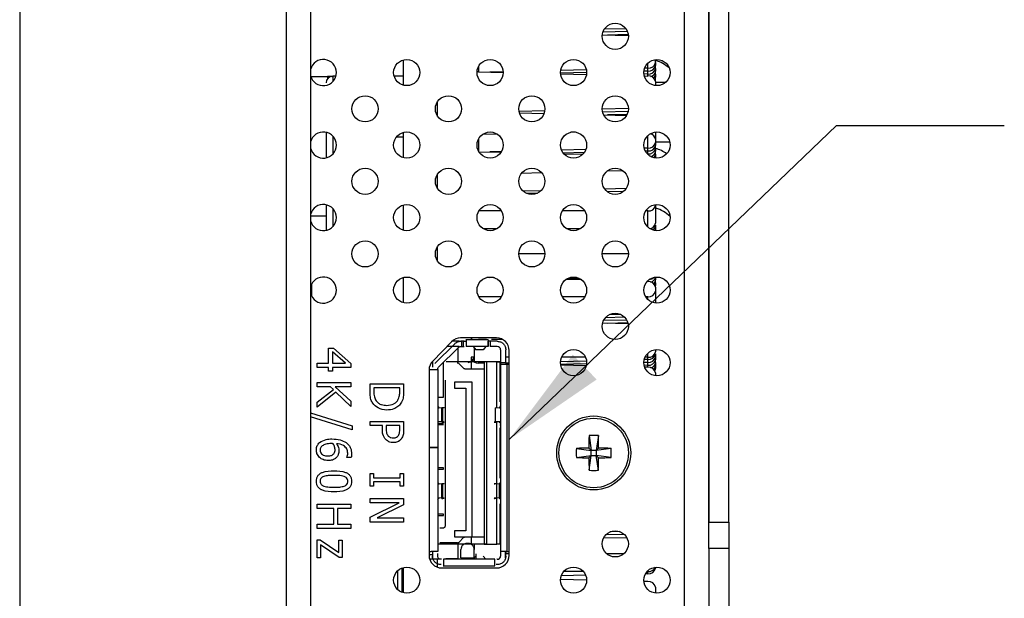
# Model space of a CAD drawing. Header units: millimetres. Extents: x 0 to 844, y -2 to 552.
# Tile 4 of 151: x 58 to 96, y 159 to 181. Entities that reach past the tile are written whole.
import ezdxf

# ---------------------------------------------------------------- set-up
doc = ezdxf.new("R2010")
doc.units = ezdxf.units.MM
doc.styles.get("Standard").update_dxf_attribs({"font": 'GOTHIC.TTF'})
doc.dimstyles.new('SLDDIMSTYLE3', dxfattribs={"dimtxt": 0.18, "dimasz": 3.9624, "dimexe": 0, "dimexo": 0.0625, "dimgap": 0, "dimtad": 0, "dimtih": 1, "dimtoh": 1, "dimdec": 0, "dimrnd": 1e-09, "dimzin": 0, "dimdsep": 46, "dimtxsty": 'STANDARD', "dimsah": 1, "dimcen": 0.09, "dimadec": 0, "dimazin": 0, "dimtfac": 3.9624, "dimtdec": 0, "dimtofl": 0, "dimtmove": 0, "dimatfit": 3, "dimfxl": 1, "dimfrac": 2, "dimtolj": 1, "dimtzin": 0, "dimarcsym": 0})

msp = doc.modelspace()

# ---------------------------------------------------------------- linework, layer by layer
at = {"color": 7, "linetype": 'Continuous', "lineweight": 25}
for p, q in [((58.498, 410.381), (58.498, 121.037)), ((68.578, 410.427), (68.578, 120.991)), ((69.508, 410.396), (69.508, 121.022)), ((84.572, 162.074), (84.572, 263.324)), ((84.584, 162.074), (84.584, 263.324)), ((85.331, 162.074), (85.331, 263.324)), ((81.44, 180.742), (80.616, 180.721)), ((80.542, 180.51), (81.529, 180.485)), ((81.498, 180.633), (80.564, 180.61)), ((81.525, 180.524), (80.744, 180.505)), ((73.006, 179.561), (73.006, 178.61)), ((75.865, 179.322), (75.865, 179.113)), ((82.271, 179.251), (82.145, 179.247)), ((82.271, 179.251), (82.271, 179.444)), ((82.561, 179.463), (82.561, 179.578)), ((82.561, 179.463), (82.561, 179.353)), ((82.561, 179.243), (82.561, 179.353)), ((82.561, 179.243), (82.561, 179.133)), ((69.516, 178.935), (70.144, 178.935)), ((70.266, 178.935), (70.144, 178.935)), ((70.464, 178.948), (70.344, 178.948)), ((73.006, 178.948), (72.668, 178.948)), ((75.865, 179.113), (76.796, 179.091)), ((76.795, 179.115), (76.292, 179.103)), ((79.952, 179.083), (78.962, 179.059)), ((78.964, 179.037), (79.947, 179.013)), ((79.94, 179.193), (78.968, 179.169)), ((82.271, 179.141), (82.12, 179.137)), ((82.271, 179.031), (82.121, 179.027)), ((82.134, 178.959), (82.271, 178.955)), ((82.271, 179.031), (82.271, 179.141)), ((82.561, 179.023), (82.561, 179.133)), ((82.561, 179.023), (82.561, 178.913)), ((82.561, 178.803), (82.561, 178.913)), ((82.558, 178.773), (82.561, 178.803)), ((82.558, 178.593), (82.561, 178.623)), ((82.561, 178.743), (82.561, 178.623)), ((82.561, 178.727), (82.955, 178.727)), ((82.561, 178.623), (82.561, 178.593)), ((74.306, 177.446), (74.306, 177.981)), ((78.369, 177.643), (77.392, 177.618)), ((77.406, 177.564), (78.343, 177.541)), ((81.53, 177.721), (80.54, 177.696)), ((81.519, 177.61), (80.556, 177.587)), ((80.595, 177.485), (81.462, 177.464)), ((81.481, 177.5), (80.744, 177.481)), ((70.094, 176.785), (70.094, 175.867)), ((73.006, 176.817), (73.006, 175.866)), ((76.568, 176.758), (76.012, 176.744)), ((79.531, 176.831), (79.358, 176.827)), ((82.271, 176.227), (82.271, 176.7)), ((82.561, 176.834), (82.561, 176.439)), ((75.865, 176.578), (75.865, 176.105)), ((82.561, 176.465), (83.092, 176.465)), ((82.561, 176.439), (82.561, 176.329)), ((82.561, 176.219), (82.561, 176.329)), ((75.874, 176.09), (76.714, 176.069)), ((76.727, 176.09), (76.292, 176.08)), ((79.921, 176.169), (79.001, 176.146)), ((79.862, 176.058), (79.065, 176.038)), ((79.088, 176.011), (79.808, 175.993)), ((82.271, 176.227), (82.132, 176.224)), ((82.271, 176.117), (82.173, 176.115)), ((82.271, 176.007), (82.248, 176.007)), ((82.271, 176.007), (82.271, 176.117)), ((82.555, 175.85), (82.561, 175.889)), ((82.561, 176.219), (82.561, 176.109)), ((82.561, 175.999), (82.561, 176.109)), ((82.561, 175.999), (82.561, 175.889)), ((74.306, 175.179), (74.274, 175.179)), ((74.306, 174.702), (74.306, 175.238)), ((78.258, 175.288), (77.484, 175.269)), ((81.334, 175.364), (80.716, 175.349)), ((78.225, 174.616), (77.55, 174.599)), ((77.642, 174.535), (78.093, 174.523)), ((81.447, 174.695), (80.637, 174.675)), ((81.344, 174.583), (80.745, 174.568)), ((70.094, 174.072), (70.094, 173.123)), ((73.006, 174.073), (73.006, 173.123)), ((82.561, 174.09), (82.561, 174.061)), ((82.561, 174.061), (82.561, 173.389)), ((76.728, 173.849), (75.873, 173.849)), ((79.884, 173.849), (79.029, 173.849)), ((82.261, 173.849), (82.186, 173.849)), ((82.561, 173.306), (82.561, 173.196)), ((76.561, 173.177), (76.04, 173.177)), ((79.717, 173.177), (79.196, 173.177)), ((82.561, 173.196), (82.561, 173.105)), ((74.306, 171.958), (74.306, 172.494)), ((78.374, 172.227), (77.383, 172.227)), ((81.53, 172.227), (80.539, 172.227)), ((69.555, 170.614), (69.555, 171.095)), ((73.006, 171.33), (73.006, 170.379)), ((76.468, 171.32), (76.156, 171.328)), ((76.444, 171.328), (76.292, 171.325)), ((79.769, 171.239), (79.164, 171.254)), ((79.676, 171.298), (79.215, 171.287)), ((82.271, 171.177), (82.238, 171.178)), ((82.271, 171.177), (82.271, 171.213)), ((82.558, 170.995), (82.561, 171.025)), ((82.561, 171.347), (82.561, 171.244)), ((82.561, 171.135), (82.561, 171.244)), ((82.561, 171.135), (82.561, 171.025)), ((82.561, 170.965), (82.561, 170.817)), ((82.561, 170.817), (82.561, 170.362)), ((76.729, 170.605), (75.872, 170.605)), ((79.885, 170.605), (79.028, 170.605)), ((82.261, 170.605), (82.185, 170.605)), ((81.239, 169.934), (80.83, 169.934)), ((81.521, 169.574), (80.553, 169.598)), ((81.469, 169.721), (80.589, 169.699)), ((81.389, 169.829), (80.664, 169.811)), ((81.513, 169.612), (80.744, 169.593)), ((74.843, 168.901), (74.125, 168.171)), ((74.958, 168.824), (74.211, 168.077)), ((75.128, 168.919), (74.861, 168.919)), ((76.544, 169.043), (75.182, 169.043)), ((75.321, 168.919), (75.187, 168.919)), ((75.216, 168.919), (75.216, 168.719)), ((75.291, 168.717), (75.291, 168.92)), ((75.321, 168.919), (75.396, 168.919)), ((75.396, 168.994), (75.396, 168.969)), ((75.396, 168.969), (75.396, 168.719)), ((76.221, 168.969), (75.396, 168.969)), ((75.576, 169.043), (75.576, 168.984)), ((75.637, 168.984), (75.576, 168.984)), ((76.162, 168.984), (75.854, 168.984)), ((76.221, 168.969), (76.221, 168.719)), ((76.296, 168.919), (76.221, 168.919)), ((76.221, 168.719), (76.221, 168.919)), ((76.571, 168.919), (76.296, 168.919)), ((76.296, 168.919), (76.296, 168.719)), ((76.775, 168.984), (76.354, 168.984)), ((70.189, 168.652), (70.376, 168.652)), ((70.189, 168.089), (70.189, 168.652)), ((70.334, 168.519), (70.334, 168.089)), ((70.823, 168.089), (70.334, 168.519)), ((70.376, 168.652), (71.025, 168.083)), ((75.099, 168.682), (74.352, 167.935)), ((75.128, 168.719), (74.663, 168.719)), ((75.096, 168.144), (75.096, 168.679)), ((75.187, 168.719), (75.321, 168.719)), ((76.221, 168.719), (75.396, 168.719)), ((75.656, 168.719), (75.754, 168.596)), ((75.696, 168.669), (75.696, 168.144)), ((76.037, 168.596), (75.754, 168.596)), ((76.136, 168.719), (76.037, 168.596)), ((76.571, 168.719), (76.296, 168.719)), ((76.696, 168.594), (76.696, 168.119)), ((76.896, 168.119), (76.896, 168.594)), ((77.019, 160.818), (77.019, 168.568)), ((82.561, 168.603), (82.561, 168.524)), ((82.561, 168.441), (82.561, 168.331)), ((69.755, 168.089), (70.189, 168.089)), ((69.755, 167.929), (69.755, 168.089)), ((70.334, 168.089), (70.823, 168.089)), ((71.025, 168.083), (71.025, 167.929)), ((74.116, 168.144), (74.1, 168.144)), ((74.116, 168.161), (74.116, 167.935)), ((74.531, 166.806), (74.531, 168.114)), ((76.071, 168.144), (74.631, 168.144)), ((75.291, 167.898), (75.125, 168.065)), ((75.696, 168.312), (75.576, 168.312)), ((75.576, 168.312), (75.576, 167.869)), ((76.071, 168.087), (75.865, 168.092)), ((76.171, 168.144), (76.071, 168.144)), ((76.171, 168.144), (76.071, 168.144)), ((76.071, 168.144), (76.071, 161.244)), ((76.558, 168.144), (76.171, 168.144)), ((76.171, 161.244), (76.171, 168.144)), ((76.558, 166.399), (76.558, 168.144)), ((76.671, 168.144), (76.558, 168.144)), ((76.558, 168.144), (76.671, 168.144)), ((76.696, 168.144), (76.671, 168.144)), ((76.671, 168.144), (76.671, 166.623)), ((76.696, 168.091), (76.671, 168.091)), ((76.696, 168.071), (76.671, 168.072)), ((76.696, 168.119), (76.696, 168.044)), ((76.696, 168.119), (76.896, 168.119)), ((76.696, 168.044), (76.696, 160.969)), ((76.946, 168.044), (76.696, 168.044)), ((77.019, 168.312), (76.896, 168.312)), ((76.896, 168.119), (76.896, 168.044)), ((77.019, 168.099), (76.896, 168.096)), ((77.019, 168.063), (76.896, 168.066)), ((76.946, 160.969), (76.946, 168.044)), ((77.019, 168.044), (76.946, 168.044)), ((79.948, 168.172), (78.963, 168.147)), ((79.949, 168.062), (78.967, 168.037)), ((79.909, 168.312), (79.004, 168.312)), ((82.271, 168.119), (82.118, 168.115)), ((82.271, 168.229), (82.131, 168.226)), ((82.261, 168.312), (82.16, 168.312)), ((82.271, 168.119), (82.271, 168.229)), ((82.561, 168.331), (82.561, 168.221)), ((82.561, 168.111), (82.561, 168.221)), ((82.561, 168.111), (82.561, 168.001)), ((70.189, 167.929), (69.755, 167.929)), ((70.189, 167.784), (70.189, 167.929)), ((70.334, 167.784), (70.189, 167.784)), ((70.334, 167.929), (70.334, 167.784)), ((71.025, 167.929), (70.334, 167.929)), ((73.989, 167.838), (73.989, 160.818)), ((74.066, 167.844), (74.031, 167.844)), ((74.316, 167.844), (74.066, 167.844)), ((74.116, 167.844), (74.116, 167.847)), ((74.316, 167.847), (74.316, 167.844)), ((74.316, 167.844), (74.316, 164.894)), ((74.338, 167.919), (74.352, 167.935)), ((76.071, 167.869), (75.362, 167.869)), ((79.937, 167.991), (78.971, 168.015)), ((82.271, 168.009), (82.129, 168.006)), ((82.271, 167.934), (82.149, 167.937)), ((82.271, 167.934), (82.271, 168.009)), ((82.561, 168.001), (82.561, 167.891)), ((82.561, 167.722), (82.561, 167.618)), ((69.755, 167.193), (69.755, 167.354)), ((69.755, 167.354), (71.025, 167.354)), ((71.025, 167.354), (71.025, 167.193)), ((71.755, 167.023), (71.755, 167.314)), ((71.755, 167.314), (73.025, 167.314)), ((73.025, 167.314), (73.025, 167.026)), ((74.596, 167.444), (74.596, 161.944)), ((74.956, 167.369), (74.956, 167.144)), ((75.626, 167.369), (74.956, 167.369)), ((75.626, 161.519), (75.626, 167.369)), ((70.263, 167.193), (69.755, 167.193)), ((69.755, 166.609), (70.367, 167.098)), ((70.458, 166.988), (69.755, 166.422)), ((70.367, 167.098), (70.263, 167.193)), ((71.025, 167.193), (70.436, 167.193)), ((70.436, 167.193), (71.025, 166.657)), ((71.025, 166.454), (70.458, 166.988)), ((72.881, 167.153), (71.9, 167.153)), ((71.9, 167.153), (71.9, 167.024)), ((72.881, 167.024), (72.881, 167.153)), ((74.956, 167.144), (75.386, 167.144)), ((75.386, 167.144), (75.386, 161.744)), ((69.755, 166.422), (69.755, 166.609)), ((71.025, 166.657), (71.025, 166.454)), ((74.316, 166.806), (74.531, 166.806)), ((69.508, 166.209), (71.074, 165.716)), ((74.316, 166.471), (74.342, 166.419)), ((74.347, 166.409), (74.316, 166.409)), ((74.316, 166.404), (74.355, 166.406)), ((74.51, 166.402), (74.316, 166.393)), ((74.473, 165.854), (74.473, 166.414)), ((74.51, 165.866), (74.51, 166.402)), ((76.501, 165.866), (76.501, 166.402)), ((76.696, 166.393), (76.501, 166.402)), ((76.657, 166.406), (76.696, 166.404)), ((76.657, 166.395), (76.657, 166.406)), ((76.669, 166.419), (76.696, 166.471)), ((71.074, 165.574), (69.508, 166.066)), ((71.755, 165.726), (71.755, 165.887)), ((71.755, 165.887), (73.025, 165.887)), ((73.025, 165.887), (73.025, 165.567)), ((74.51, 165.866), (74.316, 165.874)), ((74.316, 165.806), (74.531, 165.806)), ((76.696, 165.874), (76.501, 165.866)), ((76.558, 163.534), (76.558, 165.86)), ((76.657, 165.862), (76.696, 165.863)), ((76.696, 165.858), (76.664, 165.859)), ((76.669, 165.849), (76.696, 165.797)), ((71.074, 165.716), (71.074, 165.574)), ((72.222, 165.726), (71.755, 165.726)), ((72.222, 165.581), (72.222, 165.726)), ((72.881, 165.726), (72.366, 165.726)), ((72.366, 165.726), (72.366, 165.609)), ((72.881, 165.584), (72.881, 165.726)), ((74.531, 165.756), (74.316, 165.756)), ((76.696, 165.74), (76.671, 165.74)), ((76.671, 165.645), (76.671, 163.743)), ((76.696, 165.069), (76.671, 165.069)), ((80.044, 165.351), (80.127, 164.786)), ((80.394, 165.351), (80.312, 164.786)), ((73.989, 164.894), (74.066, 164.894)), ((74.066, 164.894), (73.989, 164.894)), ((74.066, 164.894), (74.316, 164.894)), ((74.316, 164.894), (74.066, 164.894)), ((74.116, 164.894), (74.116, 164.894)), ((74.316, 164.894), (74.316, 160.969)), ((74.316, 164.894), (74.316, 164.894)), ((76.696, 164.848), (76.671, 164.847)), ((76.696, 164.828), (76.671, 164.829)), ((79.562, 164.868), (80.127, 164.786)), ((80.036, 164.877), (80.127, 164.786)), ((80.127, 164.601), (80.127, 164.786)), ((80.312, 164.786), (80.127, 164.786)), ((80.312, 164.786), (80.403, 164.877)), ((80.876, 164.868), (80.312, 164.786)), ((80.312, 164.786), (80.312, 164.601)), ((70.881, 164.517), (70.881, 164.524)), ((71.04, 164.517), (70.881, 164.517)), ((79.562, 164.518), (80.127, 164.601)), ((80.127, 164.601), (80.036, 164.51)), ((80.044, 164.036), (80.127, 164.601)), ((80.127, 164.601), (80.312, 164.601)), ((80.403, 164.51), (80.312, 164.601)), ((80.876, 164.518), (80.312, 164.601)), ((80.394, 164.036), (80.312, 164.601)), ((74.531, 164.131), (74.316, 164.131)), ((74.316, 164.081), (74.531, 164.081)), ((74.531, 164.081), (74.531, 164.131)), ((76.696, 164.119), (76.671, 164.119)), ((71.755, 163.435), (71.755, 163.918)), ((71.755, 163.918), (71.884, 163.918)), ((71.884, 163.918), (71.884, 163.757)), ((71.884, 163.757), (72.897, 163.757)), ((71.884, 163.596), (71.884, 163.435)), ((72.897, 163.596), (71.884, 163.596)), ((72.897, 163.918), (73.025, 163.918)), ((72.897, 163.757), (72.897, 163.918)), ((72.897, 163.435), (72.897, 163.596)), ((73.025, 163.918), (73.025, 163.435)), ((74.316, 163.591), (74.342, 163.539)), ((76.669, 163.539), (76.696, 163.591)), ((71.884, 163.435), (71.755, 163.435)), ((73.025, 163.435), (72.897, 163.435)), ((74.347, 163.529), (74.316, 163.53)), ((74.316, 163.524), (74.355, 163.526)), ((74.51, 163.522), (74.316, 163.513)), ((74.473, 162.974), (74.473, 163.534)), ((74.51, 162.986), (74.51, 163.522)), ((76.696, 163.513), (76.501, 163.522)), ((76.558, 162.988), (76.558, 163.519)), ((76.657, 163.526), (76.696, 163.524)), ((76.657, 162.993), (76.657, 163.515)), ((76.696, 163.53), (76.664, 163.529)), ((71.755, 162.812), (71.755, 162.973)), ((71.755, 162.973), (73.025, 162.973)), ((73.025, 162.973), (73.025, 162.733)), ((74.51, 162.986), (74.316, 162.994)), ((74.316, 162.983), (74.355, 162.982)), ((74.347, 162.979), (74.316, 162.978)), ((74.316, 162.917), (74.342, 162.969)), ((76.696, 162.994), (76.501, 162.986)), ((76.558, 161.244), (76.558, 162.98)), ((76.657, 162.982), (76.696, 162.983)), ((76.696, 162.978), (76.664, 162.979)), ((76.669, 162.969), (76.696, 162.917)), ((69.755, 162.595), (69.755, 162.756)), ((69.755, 162.756), (71.025, 162.756)), ((70.382, 162.595), (69.755, 162.595)), ((70.382, 162.001), (70.382, 162.595)), ((71.025, 162.595), (70.527, 162.595)), ((70.527, 162.595), (70.527, 162.001)), ((71.025, 162.756), (71.025, 162.595)), ((71.755, 162.265), (72.851, 162.812)), ((72.851, 162.812), (71.755, 162.812)), ((73.025, 162.733), (72.02, 162.234)), ((76.671, 162.765), (76.671, 161.244)), ((71.755, 162.073), (71.755, 162.265)), ((72.02, 162.234), (73.025, 162.234)), ((73.025, 162.234), (73.025, 162.073)), ((74.531, 162.381), (74.316, 162.381)), ((74.316, 162.331), (74.531, 162.331)), ((74.531, 162.331), (74.531, 162.381)), ((69.755, 161.84), (69.755, 162.001)), ((69.755, 162.001), (70.382, 162.001)), ((71.025, 161.84), (69.755, 161.84)), ((70.527, 162.001), (71.025, 162.001)), ((71.025, 162.001), (71.025, 161.84)), ((73.025, 162.073), (71.755, 162.073)), ((74.496, 161.844), (74.396, 161.844)), ((75.386, 161.744), (74.956, 161.744)), ((74.956, 161.744), (74.956, 161.519)), ((81.206, 161.716), (80.84, 161.707)), ((84.572, 162.074), (85.331, 162.074)), ((84.572, 161.074), (84.572, 162.074)), ((85.331, 162.074), (85.331, 161.074)), ((69.755, 161.41), (69.869, 161.41)), ((69.755, 160.719), (69.755, 161.41)), ((69.869, 161.41), (70.575, 160.924)), ((70.575, 160.924), (70.575, 161.394)), ((70.575, 161.394), (70.704, 161.394)), ((70.704, 161.394), (70.704, 160.735)), ((74.956, 161.519), (75.626, 161.519)), ((75.125, 161.323), (75.291, 161.49)), ((75.576, 161.519), (75.576, 161.244)), ((75.626, 161.519), (76.071, 161.519)), ((81.481, 161.467), (80.6, 161.488)), ((81.376, 161.61), (80.676, 161.593)), ((70.593, 160.735), (69.884, 161.222)), ((69.884, 161.222), (69.884, 160.719)), ((74.031, 160.969), (74.066, 160.969)), ((74.316, 160.969), (74.066, 160.969)), ((74.116, 160.969), (74.116, 160.894)), ((74.531, 161.244), (74.316, 161.244)), ((75.054, 161.294), (74.396, 161.294)), ((74.631, 161.244), (74.531, 161.244)), ((76.071, 161.244), (74.631, 161.244)), ((75.096, 160.704), (75.096, 161.244)), ((75.196, 160.719), (75.196, 161.044)), ((75.471, 161.269), (75.421, 161.269)), ((75.696, 161.244), (75.696, 161.044)), ((75.696, 160.719), (75.696, 161.044)), ((76.171, 161.244), (76.071, 161.244)), ((76.071, 161.244), (76.171, 161.244)), ((76.171, 161.244), (76.558, 161.244)), ((76.671, 161.244), (76.558, 161.244)), ((76.671, 161.244), (76.558, 161.244)), ((76.696, 161.244), (76.671, 161.244)), ((76.946, 160.969), (76.696, 160.969)), ((76.696, 160.969), (76.696, 160.894)), ((76.871, 160.969), (76.871, 160.719)), ((76.896, 160.969), (76.896, 160.894)), ((76.946, 160.969), (77.019, 160.969)), ((85.331, 161.074), (84.572, 161.074)), ((84.572, 161.074), (84.572, 148.574)), ((85.331, 161.074), (85.331, 148.574)), ((69.884, 160.719), (69.755, 160.719)), ((70.704, 160.735), (70.593, 160.735)), ((73.989, 160.854), (74.116, 160.854)), ((74.368, 160.669), (74.013, 160.669)), ((74.116, 160.894), (74.116, 160.794)), ((74.116, 160.794), (74.116, 160.704)), ((74.116, 160.704), (74.135, 160.704)), ((74.306, 160.371), (74.306, 160.704)), ((74.316, 160.794), (74.316, 160.894)), ((74.456, 160.669), (74.441, 160.669)), ((74.531, 160.669), (74.531, 160.419)), ((76.481, 160.669), (74.531, 160.669)), ((74.621, 160.704), (75.096, 160.704)), ((75.196, 160.719), (75.696, 160.719)), ((75.656, 160.669), (75.754, 160.792)), ((75.771, 160.669), (75.771, 160.867)), ((76.037, 160.792), (76.136, 160.669)), ((76.481, 160.419), (76.481, 160.669)), ((76.571, 160.669), (76.556, 160.669)), ((76.696, 160.894), (76.696, 160.794)), ((77.019, 160.876), (76.871, 160.876)), ((76.896, 160.794), (76.896, 160.894)), ((81.357, 160.876), (80.712, 160.876)), ((72.798, 160.234), (72.798, 159.526)), ((72.961, 160.34), (72.961, 159.42)), ((73.006, 160.355), (73.006, 159.404)), ((74.464, 160.343), (76.544, 160.343)), ((74.531, 160.419), (74.531, 160.394)), ((74.531, 160.419), (76.481, 160.419)), ((76.621, 160.469), (76.526, 160.469)), ((82.561, 160.372), (82.561, 160.333)), ((79.952, 159.883), (78.962, 159.907)), ((79.917, 160.063), (78.988, 160.04)), ((79.831, 160.204), (79.082, 160.204)), ((82.271, 160.121), (82.179, 160.119)), ((82.261, 160.204), (82.238, 160.204)), ((82.271, 159.826), (82.12, 159.829)), ((82.561, 159.614), (82.561, 159.466)), ((82.561, 159.466), (82.561, 159.387))]:
    msp.add_line(p, q, dxfattribs=at)
at = {"color": 8, "linetype": 'Continuous', "lineweight": 25}
for p, q in [((83.66, 135.434), (83.66, 263.324)), ((82.271, 179.141), (82.271, 179.251)), ((70.144, 178.935), (70.144, 178.848)), ((70.344, 178.948), (70.344, 178.741)), ((82.271, 178.955), (82.271, 179.031)), ((70.344, 176.642), (70.344, 175.998)), ((70.382, 176.642), (70.344, 176.642)), ((73.006, 176.642), (72.75, 176.642)), ((82.271, 176.117), (82.271, 176.227)), ((82.271, 175.983), (82.271, 176.007)), ((70.094, 173.654), (69.508, 173.654)), ((70.344, 173.942), (70.344, 173.254)), ((82.261, 173.25), (82.261, 173.849)), ((82.261, 170.506), (82.261, 170.605)), ((82.261, 168.312), (82.261, 168.459)), ((75.865, 168.144), (75.865, 168.092)), ((82.271, 168.229), (82.271, 168.312)), ((82.271, 168.009), (82.271, 168.119)), ((82.261, 160.204), (82.261, 160.228)), ((82.271, 160.121), (82.271, 160.204))]:
    msp.add_line(p, q, dxfattribs=at)
at = {"color": 7, "linetype": 'Continuous', "lineweight": 25, "flags": 128}
for points in [[(75.865, 179.113), (75.808, 179.119), (75.806, 179.119)], [(82.561, 159.466), (82.555, 159.425), (82.541, 159.39)]]:
    msp.add_lwpolyline(points, dxfattribs=at)
at = {"color": 8, "linetype": 'Continuous', "lineweight": 25, "flags": 128}
msp.add_lwpolyline([(70.1, 176.824), (70.099, 176.822), (70.094, 176.785)], dxfattribs=at)
at = {"color": 7, "linetype": 'Continuous', "lineweight": 25}
for centre, radius in [((81.035, 180.457), 0.495), ((73.144, 179.085), 0.495), ((76.3, 179.085), 0.495), ((79.457, 179.085), 0.495), ((82.613, 179.085), 0.495), ((71.566, 177.713), 0.495), ((74.722, 177.713), 0.495), ((77.878, 177.713), 0.495), ((81.035, 177.713), 0.495), ((73.144, 176.342), 0.495), ((76.3, 176.342), 0.495), ((79.457, 176.342), 0.495), ((82.613, 176.342), 0.495), ((71.566, 174.97), 0.495), ((74.722, 174.97), 0.495), ((77.878, 174.97), 0.495), ((81.035, 174.97), 0.495), ((73.144, 173.598), 0.495), ((76.3, 173.598), 0.495), ((79.457, 173.598), 0.495), ((82.613, 173.598), 0.495), ((71.566, 172.226), 0.495), ((74.722, 172.226), 0.495), ((77.878, 172.226), 0.495), ((81.035, 172.226), 0.495), ((73.144, 170.854), 0.495), ((76.3, 170.854), 0.495), ((79.457, 170.854), 0.495), ((82.613, 170.854), 0.495), ((81.035, 169.483), 0.495), ((79.457, 168.111), 0.495), ((82.613, 168.111), 0.495), ((80.219, 164.693), 1.4), ((80.219, 164.693), 1.315), ((81.035, 161.252), 0.495), ((73.144, 159.88), 0.495), ((79.457, 159.88), 0.495), ((82.613, 159.88), 0.495)]:
    msp.add_circle(centre, radius, dxfattribs=at)
for centre, radius, start, end in [((69.988, 179.085), 0.495, 359.9994, 165.9036), ((82.301, 179.513), 0.264, 263.4528, 348.9718), ((82.301, 179.403), 0.264, 263.4542, 348.9703), ((82.301, 179.293), 0.264, 263.4528, 348.9718), ((82.217, 178.323), 1.265, 46.9144, 74.2291), ((69.988, 179.085), 0.495, 194.0983, 359.9986), ((70.344, 178.698), 0.25, 90.0001, 179.9999), ((82.301, 178.693), 0.264, 11.0282, 96.5472), ((82.337, 179.159), 0.225, 280.9234, 353.2603), ((82.377, 179.031), 0.183, 306.4338, 357.5652), ((82.397, 178.915), 0.164, 327.913, 359.2196), ((69.988, 176.342), 0.495, 0.0014, 165.9017), ((82.319, 176.519), 0.245, 9.509, 82.5165), ((69.988, 176.342), 0.495, 194.0964, 0.0006), ((82.301, 176.49), 0.264, 263.4528, 348.9718), ((82.301, 176.38), 0.264, 263.4596, 348.9687), ((82.301, 176.27), 0.264, 263.4528, 348.9718), ((82.284, 175.598), 0.331, 53.5436, 78.689), ((82.337, 176.136), 0.225, 280.923, 353.2651), ((82.378, 176.007), 0.183, 307.4407, 357.6195), ((82.196, 174.951), 1.317, 53.4641, 73.9574), ((69.988, 173.598), 0.495, 359.9994, 165.9036), ((82.298, 174.114), 0.268, 261.9522, 348.5772), ((82.224, 172.752), 1.248, 44.9977, 73.9407), ((69.988, 173.598), 0.495, 194.0983, 359.9986), ((82.327, 173.42), 0.236, 273.3338, 352.3848), ((82.36, 173.32), 0.201, 292.7736, 355.8865), ((82.396, 173.198), 0.164, 327.0685, 359.1929), ((69.988, 170.854), 0.495, 0.0014, 165.9017), ((82.301, 170.914), 0.264, 11.0282, 96.5472), ((82.282, 171.585), 0.331, 277.4376, 311.2838), ((82.336, 171.383), 0.228, 281.133, 350.8345), ((82.377, 171.252), 0.183, 306.4413, 357.5578), ((82.397, 171.137), 0.164, 327.913, 359.2251), ((69.988, 170.854), 0.495, 194.0964, 0.0006), ((82.298, 170.871), 0.268, 261.9469, 348.5787), ((75.182, 168.568), 0.475, 90.0004, 135.4997), ((76.544, 168.568), 0.475, 0.0012, 89.9984), ((76.571, 168.594), 0.125, 359.9952, 90.0014), ((82.298, 168.577), 0.268, 261.9522, 348.5772), ((82.301, 168.492), 0.264, 263.4542, 348.9703), ((74.464, 167.838), 0.475, 135.502, 179.9992), ((75.471, 168.344), 0.225, 270.0027, 359.9992), ((75.835, 168.354), 0.264, 191.0278, 276.5477), ((82.301, 168.382), 0.264, 263.4528, 348.9718), ((82.301, 168.272), 0.264, 263.4542, 348.9703), ((82.337, 168.138), 0.225, 280.9234, 353.2603), ((82.301, 167.671), 0.264, 11.0253, 96.5463), ((82.377, 168.009), 0.183, 306.4445, 357.5546), ((82.397, 167.894), 0.164, 327.9177, 359.2203), ((102.874, 164.704), 22.84, 178.3789, 179.5673), ((80.219, 161.335), 4.019, 87.5032, 92.4968), ((57.564, 164.704), 22.84, 0.4327, 1.6211), ((83.568, 164.693), 4.01, 177.4972, 182.5028), ((80.208, 142.028), 22.849, 90.4334, 91.6213), ((80.23, 142.028), 22.849, 88.3787, 89.5666), ((76.867, 164.693), 4.013, 357.4994, 2.5006), ((80.211, 187.483), 22.974, 268.3819, 269.5634), ((102.871, 164.682), 22.836, 180.4326, 181.6212), ((57.567, 164.682), 22.836, 358.3788, 359.5674), ((80.228, 187.483), 22.974, 270.4366, 271.6181), ((80.219, 168.032), 4, 267.4913, 272.5087), ((74.464, 160.818), 0.475, 180.0012, 269.9984), ((76.544, 160.818), 0.475, 270.0016, 359.9988), ((76.571, 160.794), 0.125, 269.9986, 0.0048), ((82.293, 160.488), 0.286, 263.5928, 335.9258), ((82.301, 160.383), 0.264, 263.4528, 348.9718), ((82.301, 159.563), 0.264, 11.0282, 96.5472)]:
    msp.add_arc(centre, radius, start, end, dxfattribs=at)
for points, knots in [([(70.338, 178.929), (70.333, 178.929), (70.316, 178.931), (70.283, 178.933), (70.239, 178.935), (70.192, 178.935), (70.16, 178.935), (70.144, 178.935)], [0, 0, 0, 0, 0.063717, 0.274346, 0.508744, 0.754342, 1, 1, 1, 1]), ([(74.958, 168.824), (74.974, 168.838), (75.005, 168.866), (75.062, 168.896), (75.124, 168.915), (75.166, 168.918), (75.187, 168.919)], [0, 0, 0, 0, 0.250016, 0.500001, 0.749997, 1, 1, 1, 1]), ([(76.571, 168.919), (76.613, 168.914), (76.698, 168.904), (76.806, 168.829), (76.881, 168.722), (76.891, 168.636), (76.896, 168.594)], [0, 0, 0, 0, 0.250004, 0.500004, 0.749985, 1, 1, 1, 1]), ([(75.099, 168.682), (75.112, 168.693), (75.138, 168.714), (75.171, 168.717), (75.187, 168.719)], [0, 0, 0, 0, 0.499449, 1, 1, 1, 1]), ([(75.125, 168.065), (75.115, 168.073), (75.094, 168.09), (75.068, 168.093), (75.054, 168.094)], [0, 0, 0, 0, 0.499966, 1, 1, 1, 1]), ([(74.316, 167.847), (74.316, 167.851), (74.316, 167.861), (74.319, 167.877), (74.326, 167.898), (74.334, 167.912), (74.338, 167.919)], [0, 0, 0, 0, 0.1466901, 0.386562, 0.6675836, 1, 1, 1, 1]), ([(75.362, 167.869), (75.356, 167.869), (75.342, 167.87), (75.324, 167.876), (75.306, 167.885), (75.296, 167.894), (75.291, 167.898)], [0, 0, 0, 0, 0.249986, 0.499989, 0.749961, 1, 1, 1, 1]), ([(71.857, 166.575), (71.831, 166.622), (71.789, 166.698), (71.766, 166.818), (71.757, 166.92), (71.756, 166.988), (71.755, 167.023)], [0, 0, 0, 0, 0.33954, 0.559566, 0.779765, 1, 1, 1, 1]), ([(71.9, 167.024), (71.901, 166.954), (71.902, 166.829), (71.959, 166.719), (71.985, 166.671)], [0, 0, 0, 0, 0.560914, 1, 1, 1, 1]), ([(72.804, 166.687), (72.831, 166.747), (72.879, 166.855), (72.88, 166.972), (72.881, 167.024)], [0, 0, 0, 0, 0.558737, 1, 1, 1, 1]), ([(73.025, 167.026), (73.025, 166.973), (73.023, 166.885), (73.005, 166.764), (72.976, 166.664), (72.942, 166.604), (72.925, 166.574)], [0, 0, 0, 0, 0.340148, 0.560191, 0.780162, 1, 1, 1, 1]), ([(72.389, 166.317), (72.271, 166.33), (72.061, 166.352), (71.919, 166.507), (71.857, 166.575)], [0, 0, 0, 0, 0.559917, 1, 1, 1, 1]), ([(71.985, 166.671), (72.012, 166.638), (72.068, 166.571), (72.212, 166.504), (72.324, 166.498), (72.392, 166.494)], [0, 0, 0, 0, 0.279923, 0.5599, 1, 1, 1, 1]), ([(72.925, 166.574), (72.888, 166.528), (72.816, 166.438), (72.63, 166.335), (72.48, 166.324), (72.389, 166.317)], [0, 0, 0, 0, 0.280101, 0.560341, 1, 1, 1, 1]), ([(72.392, 166.494), (72.482, 166.501), (72.607, 166.512), (72.742, 166.602), (72.783, 166.659), (72.804, 166.687)], [0, 0, 0, 0, 0.558562, 0.779298, 1, 1, 1, 1]), ([(74.355, 166.406), (74.357, 166.406), (74.36, 166.406), (74.363, 166.407), (74.366, 166.407), (74.363, 166.409), (74.357, 166.408), (74.351, 166.408), (74.347, 166.409)], [0, 0, 0, 0, 0.1944454, 0.3189288, 0.3739838, 0.3946177, 0.5908837, 1, 1, 1, 1]), ([(74.473, 166.414), (74.493, 166.412), (74.523, 166.408), (74.555, 166.416), (74.568, 166.405), (74.549, 166.405), (74.537, 166.403), (74.52, 166.402), (74.51, 166.402)], [0, 0, 0, 0, 0.405452, 0.609289, 0.626478, 0.68827, 0.81263, 1, 1, 1, 1]), ([(74.473, 165.854), (74.494, 165.854), (74.524, 165.855), (74.546, 165.858), (74.569, 165.858), (74.558, 165.864), (74.54, 165.863), (74.523, 165.865), (74.51, 165.866)], [0, 0, 0, 0, 0.393321, 0.546033, 0.623097, 0.65202, 0.746905, 1, 1, 1, 1]), ([(76.501, 165.866), (76.492, 165.866), (76.475, 165.865), (76.462, 165.862), (76.444, 165.863), (76.456, 165.852), (76.489, 165.86), (76.519, 165.856), (76.538, 165.854)], [0, 0, 0, 0, 0.184985, 0.311924, 0.373205, 0.39033, 0.594312, 1, 1, 1, 1]), ([(76.664, 165.859), (76.66, 165.859), (76.654, 165.86), (76.648, 165.859), (76.645, 165.861), (76.649, 165.861), (76.651, 165.861), (76.655, 165.861), (76.657, 165.862)], [0, 0, 0, 0, 0.399831, 0.600751, 0.624619, 0.678033, 0.802896, 1, 1, 1, 1]), ([(72.354, 165.196), (72.308, 165.261), (72.226, 165.377), (72.223, 165.518), (72.222, 165.581)], [0, 0, 0, 0, 0.557754, 1, 1, 1, 1]), ([(72.366, 165.609), (72.366, 165.553), (72.364, 165.452), (72.419, 165.369), (72.443, 165.333)], [0, 0, 0, 0, 0.562526, 1, 1, 1, 1]), ([(72.832, 165.353), (72.849, 165.394), (72.881, 165.468), (72.881, 165.548), (72.881, 165.584)], [0, 0, 0, 0, 0.55807, 1, 1, 1, 1]), ([(73.025, 165.567), (73.025, 165.501), (73.023, 165.384), (72.969, 165.28), (72.945, 165.235)], [0, 0, 0, 0, 0.560891, 1, 1, 1, 1]), ([(69.723, 164.805), (69.729, 164.865), (69.739, 164.971), (69.809, 165.05), (69.84, 165.085)], [0, 0, 0, 0, 0.559456, 1, 1, 1, 1]), ([(69.84, 165.085), (69.922, 165.133), (70.069, 165.22), (70.239, 165.223), (70.314, 165.224)], [0, 0, 0, 0, 0.557543, 1, 1, 1, 1]), ([(70.314, 165.224), (70.42, 165.22), (70.61, 165.214), (70.777, 165.125), (70.851, 165.086)], [0, 0, 0, 0, 0.56057, 1, 1, 1, 1]), ([(70.851, 165.086), (70.886, 165.057), (70.957, 164.997), (71.04, 164.851), (71.051, 164.732), (71.058, 164.659)], [0, 0, 0, 0, 0.280359, 0.560785, 1, 1, 1, 1]), ([(72.639, 165.083), (72.58, 165.089), (72.473, 165.1), (72.391, 165.167), (72.354, 165.196)], [0, 0, 0, 0, 0.559656, 1, 1, 1, 1]), ([(72.443, 165.333), (72.475, 165.309), (72.532, 165.265), (72.604, 165.261), (72.635, 165.26)], [0, 0, 0, 0, 0.558442, 1, 1, 1, 1]), ([(72.635, 165.26), (72.679, 165.263), (72.757, 165.27), (72.809, 165.328), (72.832, 165.353)], [0, 0, 0, 0, 0.5603469, 1, 1, 1, 1]), ([(72.945, 165.235), (72.924, 165.209), (72.882, 165.157), (72.778, 165.094), (72.692, 165.087), (72.639, 165.083)], [0, 0, 0, 0, 0.280359, 0.560698, 1, 1, 1, 1]), ([(69.845, 164.523), (69.806, 164.569), (69.735, 164.651), (69.727, 164.758), (69.723, 164.805)], [0, 0, 0, 0, 0.5590648, 1, 1, 1, 1]), ([(69.941, 164.959), (69.918, 164.934), (69.876, 164.89), (69.87, 164.83), (69.868, 164.804)], [0, 0, 0, 0, 0.559195, 1, 1, 1, 1]), ([(69.868, 164.804), (69.87, 164.778), (69.875, 164.726), (69.918, 164.658), (70.011, 164.59), (70.1, 164.585), (70.163, 164.581)], [0, 0, 0, 0, 0.186997, 0.373746, 0.560764, 1, 1, 1, 1]), ([(70.279, 165.047), (70.212, 165.046), (70.091, 165.045), (69.987, 164.985), (69.941, 164.959)], [0, 0, 0, 0, 0.5613459, 1, 1, 1, 1]), ([(70.36, 165.044), (70.345, 165.045), (70.318, 165.047), (70.291, 165.047), (70.279, 165.047)], [0, 0, 0, 0, 0.559965, 1, 1, 1, 1]), ([(70.431, 164.823), (70.426, 164.867), (70.418, 164.946), (70.378, 165.014), (70.36, 165.044)], [0, 0, 0, 0, 0.559103, 1, 1, 1, 1]), ([(70.386, 164.665), (70.402, 164.693), (70.43, 164.742), (70.43, 164.798), (70.431, 164.823)], [0, 0, 0, 0, 0.557212, 1, 1, 1, 1]), ([(70.913, 164.68), (70.906, 164.739), (70.891, 164.857), (70.727, 165.009), (70.577, 165.03), (70.485, 165.044)], [0, 0, 0, 0, 0.279653, 0.559222, 1, 1, 1, 1]), ([(70.485, 165.044), (70.514, 164.999), (70.565, 164.919), (70.572, 164.825), (70.575, 164.783)], [0, 0, 0, 0, 0.55992, 1, 1, 1, 1]), ([(70.575, 164.783), (70.573, 164.734), (70.57, 164.645), (70.521, 164.572), (70.499, 164.54)], [0, 0, 0, 0, 0.559901, 1, 1, 1, 1]), ([(70.169, 164.404), (70.102, 164.41), (69.982, 164.419), (69.887, 164.491), (69.845, 164.523)], [0, 0, 0, 0, 0.559924, 1, 1, 1, 1]), ([(70.163, 164.581), (70.21, 164.582), (70.295, 164.585), (70.358, 164.641), (70.386, 164.665)], [0, 0, 0, 0, 0.561117, 1, 1, 1, 1]), ([(70.499, 164.54), (70.475, 164.515), (70.428, 164.464), (70.312, 164.413), (70.223, 164.407), (70.169, 164.404)], [0, 0, 0, 0, 0.279902, 0.560039, 1, 1, 1, 1]), ([(70.881, 164.524), (70.891, 164.552), (70.91, 164.603), (70.912, 164.656), (70.913, 164.68)], [0, 0, 0, 0, 0.55943, 1, 1, 1, 1]), ([(71.058, 164.659), (71.057, 164.632), (71.057, 164.584), (71.045, 164.537), (71.04, 164.517)], [0, 0, 0, 0, 0.560251, 1, 1, 1, 1]), ([(69.723, 163.62), (69.725, 163.657), (69.73, 163.731), (69.776, 163.833), (69.856, 163.912), (70.054, 164.011), (70.241, 164.017), (70.39, 164.022)], [0, 0, 0, 0, 0.125252, 0.250269, 0.375292, 0.50059, 1, 1, 1, 1]), ([(70.39, 164.022), (70.539, 164.018), (70.726, 164.013), (70.925, 163.912), (71.004, 163.834), (71.051, 163.731), (71.055, 163.657), (71.058, 163.62)], [0, 0, 0, 0, 0.499476, 0.624772, 0.749767, 0.874747, 1, 1, 1, 1]), ([(70.391, 163.218), (70.242, 163.222), (70.055, 163.228), (69.857, 163.328), (69.777, 163.407), (69.73, 163.51), (69.725, 163.583), (69.723, 163.62)], [0, 0, 0, 0, 0.499466, 0.624718, 0.749735, 0.874729, 1, 1, 1, 1]), ([(70.005, 163.803), (69.984, 163.794), (69.942, 163.776), (69.894, 163.73), (69.871, 163.675), (69.869, 163.638), (69.868, 163.62)], [0, 0, 0, 0, 0.280225, 0.559818, 0.779656, 1, 1, 1, 1]), ([(69.868, 163.62), (69.87, 163.598), (69.873, 163.552), (69.916, 163.479), (69.97, 163.454), (70.002, 163.439)], [0, 0, 0, 0, 0.2808729, 0.5606384, 1, 1, 1, 1]), ([(70.39, 163.845), (70.317, 163.846), (70.187, 163.848), (70.061, 163.817), (70.005, 163.803)], [0, 0, 0, 0, 0.560686, 1, 1, 1, 1]), ([(70.779, 163.802), (70.707, 163.818), (70.579, 163.846), (70.447, 163.846), (70.39, 163.845)], [0, 0, 0, 0, 0.559154, 1, 1, 1, 1]), ([(71.058, 163.62), (71.055, 163.584), (71.051, 163.51), (71.004, 163.408), (70.924, 163.33), (70.726, 163.23), (70.54, 163.223), (70.391, 163.218)], [0, 0, 0, 0, 0.125262, 0.250245, 0.375283, 0.500595, 1, 1, 1, 1]), ([(70.913, 163.62), (70.911, 163.643), (70.908, 163.689), (70.865, 163.761), (70.811, 163.787), (70.779, 163.802)], [0, 0, 0, 0, 0.28076, 0.560673, 1, 1, 1, 1]), ([(70.78, 163.44), (70.801, 163.449), (70.842, 163.467), (70.888, 163.513), (70.91, 163.567), (70.912, 163.603), (70.913, 163.62)], [0, 0, 0, 0, 0.2802524, 0.5597532, 0.7797356, 1, 1, 1, 1]), ([(70.002, 163.439), (70.074, 163.423), (70.202, 163.395), (70.333, 163.395), (70.391, 163.395)], [0, 0, 0, 0, 0.559222, 1, 1, 1, 1]), ([(70.391, 163.395), (70.465, 163.395), (70.596, 163.394), (70.724, 163.426), (70.78, 163.44)], [0, 0, 0, 0, 0.560567, 1, 1, 1, 1]), ([(74.355, 163.526), (74.357, 163.526), (74.36, 163.526), (74.363, 163.527), (74.366, 163.527), (74.363, 163.529), (74.357, 163.528), (74.351, 163.528), (74.347, 163.529)], [0, 0, 0, 0, 0.194465, 0.318898, 0.374058, 0.394691, 0.590899, 1, 1, 1, 1]), ([(74.473, 163.534), (74.493, 163.532), (74.523, 163.528), (74.555, 163.536), (74.568, 163.525), (74.549, 163.525), (74.537, 163.523), (74.52, 163.522), (74.51, 163.522)], [0, 0, 0, 0, 0.4054322, 0.6092464, 0.6265035, 0.6882921, 0.8126355, 1, 1, 1, 1]), ([(76.501, 163.522), (76.49, 163.522), (76.476, 163.521), (76.441, 163.527), (76.459, 163.53), (76.474, 163.531), (76.504, 163.533), (76.526, 163.534), (76.538, 163.534)], [0, 0, 0, 0, 0.2891202, 0.3760999, 0.4298239, 0.5543966, 0.7461561, 1, 1, 1, 1]), ([(76.664, 163.529), (76.662, 163.529), (76.657, 163.528), (76.652, 163.528), (76.649, 163.528), (76.645, 163.527), (76.652, 163.526), (76.654, 163.526), (76.657, 163.526)], [0, 0, 0, 0, 0.252658, 0.440619, 0.564111, 0.62373, 0.698236, 1, 1, 1, 1]), ([(74.355, 162.982), (74.357, 162.982), (74.36, 162.982), (74.367, 162.98), (74.363, 162.98), (74.36, 162.98), (74.354, 162.979), (74.35, 162.979), (74.347, 162.979)], [0, 0, 0, 0, 0.2963681, 0.3761982, 0.4306986, 0.5523234, 0.7421729, 1, 1, 1, 1]), ([(74.473, 162.974), (74.494, 162.974), (74.524, 162.975), (74.546, 162.978), (74.569, 162.978), (74.558, 162.984), (74.54, 162.983), (74.523, 162.985), (74.51, 162.986)], [0, 0, 0, 0, 0.393326, 0.546047, 0.623093, 0.652017, 0.746903, 1, 1, 1, 1]), ([(76.501, 162.986), (76.492, 162.986), (76.475, 162.985), (76.462, 162.982), (76.444, 162.983), (76.456, 162.972), (76.489, 162.98), (76.519, 162.976), (76.538, 162.974)], [0, 0, 0, 0, 0.184992, 0.311948, 0.373233, 0.390286, 0.594282, 1, 1, 1, 1]), ([(76.664, 162.979), (76.66, 162.979), (76.654, 162.98), (76.648, 162.979), (76.645, 162.981), (76.649, 162.981), (76.651, 162.981), (76.655, 162.981), (76.657, 162.982)], [0, 0, 0, 0, 0.399855, 0.600836, 0.624706, 0.678014, 0.802885, 1, 1, 1, 1]), ([(74.596, 161.944), (74.594, 161.931), (74.592, 161.904), (74.568, 161.872), (74.535, 161.848), (74.509, 161.845), (74.496, 161.844)], [0, 0, 0, 0, 0.249144, 0.499839, 0.749115, 1, 1, 1, 1]), ([(75.291, 161.49), (75.302, 161.498), (75.322, 161.515), (75.349, 161.518), (75.362, 161.519)], [0, 0, 0, 0, 0.500057, 1, 1, 1, 1]), ([(75.054, 161.294), (75.068, 161.295), (75.094, 161.298), (75.115, 161.315), (75.125, 161.323)], [0, 0, 0, 0, 0.500034, 1, 1, 1, 1]), ([(75.421, 161.269), (75.392, 161.266), (75.349, 161.261), (75.296, 161.233), (75.261, 161.204), (75.231, 161.168), (75.203, 161.116), (75.199, 161.072), (75.196, 161.044)], [0, 0, 0, 0, 0.239437, 0.368212, 0.500005, 0.628759, 0.760561, 1, 1, 1, 1]), ([(75.696, 161.044), (75.693, 161.072), (75.688, 161.116), (75.66, 161.168), (75.631, 161.204), (75.595, 161.233), (75.543, 161.261), (75.499, 161.266), (75.471, 161.269)], [0, 0, 0, 0, 0.2394385, 0.3682275, 0.4999916, 0.6287748, 0.7605635, 1, 1, 1, 1]), ([(74.441, 160.469), (74.398, 160.474), (74.313, 160.484), (74.205, 160.559), (74.13, 160.666), (74.121, 160.751), (74.116, 160.794)], [0, 0, 0, 0, 0.250001, 0.500009, 0.750012, 1, 1, 1, 1]), ([(74.441, 160.669), (74.424, 160.671), (74.392, 160.675), (74.35, 160.703), (74.321, 160.745), (74.318, 160.777), (74.316, 160.794)], [0, 0, 0, 0, 0.250007, 0.499987, 0.750019, 1, 1, 1, 1]), ([(75.771, 160.867), (75.769, 160.867), (75.763, 160.869), (75.762, 160.848), (75.756, 160.827), (75.755, 160.805), (75.754, 160.792)], [0, 0, 0, 0, 0.056885, 0.219351, 0.534067, 1, 1, 1, 1]), ([(76.896, 160.794), (76.891, 160.751), (76.881, 160.666), (76.806, 160.559), (76.698, 160.484), (76.613, 160.474), (76.571, 160.469)], [0, 0, 0, 0, 0.249988, 0.499997, 0.749999, 1, 1, 1, 1])]:
    msp.add_open_spline(points, degree=3, knots=knots, dxfattribs=at)

# ---------------------------------------------------------------- leaders
at = {"color": 7, "linetype": 'Continuous', "lineweight": 0}
msp.add_leader([(77.019, 165.2), (89.406, 177.08), (95.756, 177.08)], dimstyle='SLDDIMSTYLE3', dxfattribs=at)

doc.saveas('drawing.dxf')
